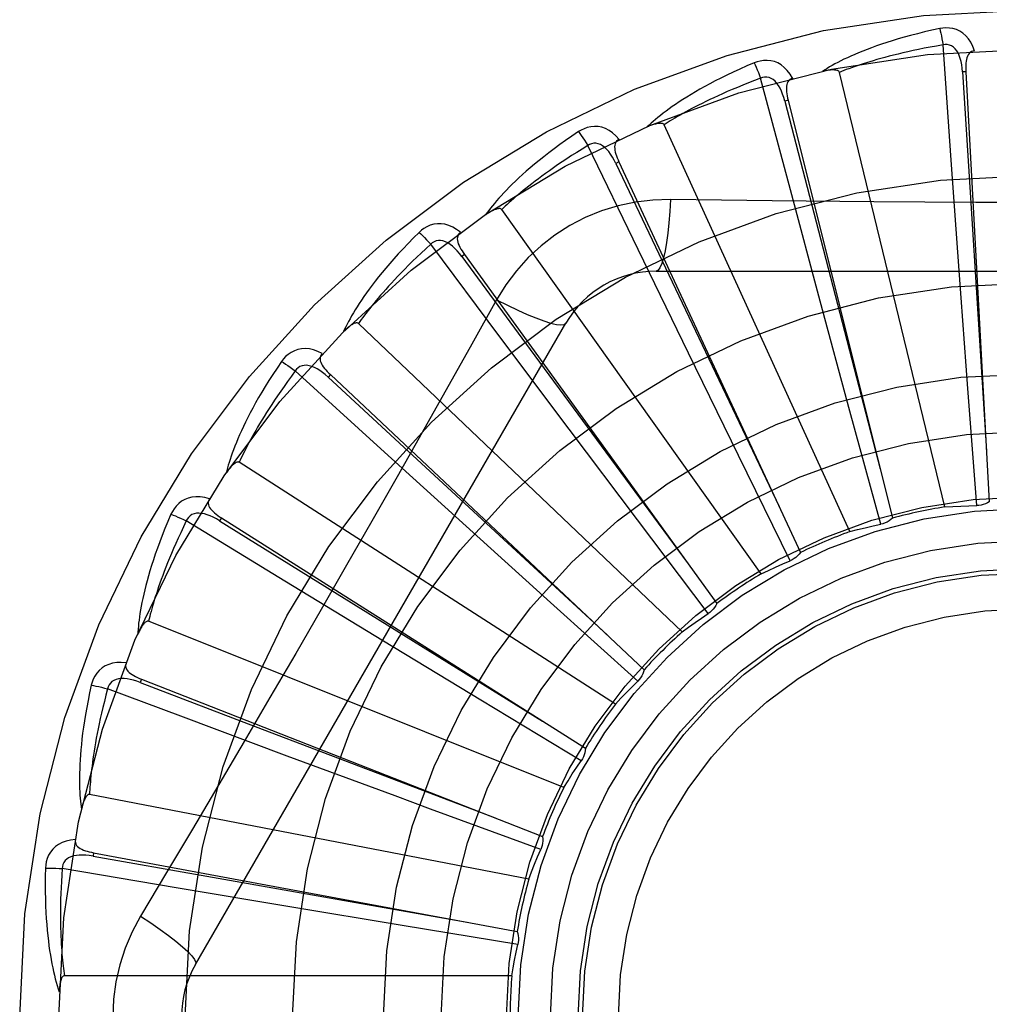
# Model space of a CAD drawing. Header units: inches. Extents: x 0 to 243, y 0 to 157.
# Tile 101 of 256: x 101.239 to 101.51, y 66.7 to 66.975. Entities that reach past the tile are written whole.
import ezdxf

# ---------------------------------------------------------------- set-up
doc = ezdxf.new("R2010")
doc.units = ezdxf.units.IN
doc.header["$LTSCALE"] = 13.3571428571
doc.header["$MEASUREMENT"] = 0
doc.linetypes.add('HIDDEN', pattern=[0.2, 0.1, -0.1])
doc.layers.add('RIGHTHAND_DOOR_ASSEMBLY', color=7, linetype='CONTINUOUS')

msp = doc.modelspace()

# ---------------------------------------------------------------- linework, layer by layer
at = {"layer": 'RIGHTHAND_DOOR_ASSEMBLY', "color": 8, "linetype": 'HIDDEN'}
for p, q in [((101.4996793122, 66.9357724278), (101.4974182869, 66.96798931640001)), ((101.454767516, 66.92746448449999), (101.446450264, 66.9586712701)), ((101.4979320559, 66.8388885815), (101.4684695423, 66.9603347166)), ((101.5038028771, 66.9605007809), (101.5028447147, 66.9604482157)), ((101.503802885, 66.9605006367), (101.5103398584, 66.8403264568)), ((101.4541366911, 66.9525263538), (101.4532057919, 66.95229340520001)), ((101.4541367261, 66.9525262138), (101.483298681, 66.83576086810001)), ((101.4713872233, 66.8320007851), (101.4194733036, 66.945676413)), ((101.412239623, 66.9108070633), (101.3981667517, 66.9398758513)), ((101.406877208, 66.9352966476), (101.4060072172, 66.93489173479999)), ((101.4068772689, 66.9352965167), (101.4576102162, 66.8261602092)), ((101.5019919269, 66.9036694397), (101.4996793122, 66.9357724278)), ((101.4631138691, 66.8963793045), (101.454767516, 66.92746448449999)), ((101.4466256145, 66.8202138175), (101.3741365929, 66.92201040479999)), ((101.3736327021, 66.8864022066), (101.3543128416, 66.9122823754)), ((101.3637325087, 66.90943438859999), (101.36295487, 66.9088721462)), ((101.3637325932, 66.90943427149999), (101.4342029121, 66.8118714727)), ((101.4263180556, 66.8818631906), (101.412239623, 66.9108070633)), ((101.4172838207, 66.9047830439), (101.6241677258, 66.9047830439)), ((101.5043384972, 66.87196272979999), (101.5019919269, 66.9036694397)), ((101.3726944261, 66.896760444), (101.3657914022, 66.8843852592)), ((101.4714185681, 66.8656896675), (101.4631138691, 66.8963793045)), ((101.2885827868, 66.711032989), (101.3920247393, 66.8901997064)), ((101.4245421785, 66.80395369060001), (101.3340979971, 66.8901920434)), ((101.3929343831, 66.8606457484), (101.3736327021, 66.8864022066)), ((101.4402807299, 66.85329983), (101.4263180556, 66.8818631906)), ((101.3403421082, 66.8551319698), (101.3164735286, 66.8768881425)), ((101.326261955, 66.8758743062), (101.3256047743, 66.8751750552)), ((101.3262620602, 66.8758742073), (101.4139227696, 66.79341109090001)), ((101.5068188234, 66.8392620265), (101.5043384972, 66.87196272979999)), ((101.4800427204, 66.8340493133), (101.4714185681, 66.8656896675)), ((101.4120503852, 66.8352410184), (101.3929343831, 66.8606457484)), ((101.3641694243, 66.8334938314), (101.3403421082, 66.8551319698)), ((101.4059350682, 66.78380808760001), (101.3008046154, 66.8513713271)), ((101.454737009, 66.8238633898), (101.4402807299, 66.85329983)), ((101.3135710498, 66.8181265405), (101.2860164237, 66.8349723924)), ((101.2958198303, 66.8358293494), (101.2953068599, 66.83501836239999)), ((101.2958199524, 66.8358292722), (101.397502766, 66.77144627)), ((101.4318163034, 66.80907240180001), (101.4120503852, 66.8352410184)), ((101.3877478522, 66.8121659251), (101.3641694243, 66.8334938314)), ((101.3410628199, 66.8013887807), (101.3135710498, 66.8181265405)), ((101.4121090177, 66.7902109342), (101.3877478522, 66.8121659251)), ((101.3914767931, 66.760505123), (101.2754597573, 66.8069513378)), ((101.3682514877, 66.78490854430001), (101.3410628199, 66.8013887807)), ((101.2735063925, 66.7907468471), (101.2731561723, 66.7898534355)), ((101.2735065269, 66.7907467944), (101.3855363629, 66.746770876)), ((101.2845045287, 66.7803829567), (101.2640423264, 66.7880500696)), ((101.3963274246, 66.7679606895), (101.3682514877, 66.78490854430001)), ((101.3142348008, 66.7692861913), (101.2845045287, 66.7803829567)), ((101.3443309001, 66.75812526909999), (101.3142348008, 66.7692861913)), ((101.3816899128, 66.7348870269), (101.2589794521, 66.7585375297)), ((101.2601281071, 66.7422561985), (101.2599532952, 66.7413126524)), ((101.2601282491, 66.7422561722), (101.3784560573, 66.7202767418)), ((101.2831872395, 66.7324189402), (101.2513454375, 66.737817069)), ((101.3149305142, 66.7270977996), (101.2831872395, 66.7324189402)), ((101.3462966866, 66.7219030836), (101.3149305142, 66.7270977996)), ((101.3786603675, 66.7166040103), (101.3462966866, 66.7219030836)), ((101.3769281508, 66.7078797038), (101.2519593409, 66.7078797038))]:
    msp.add_line(p, q, dxfattribs=at)
for points in [[(101.496475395, 66.9725662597), (101.4942962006, 66.9720983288), (101.4922165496, 66.9716217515), (101.4902380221, 66.9711398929), (101.4883542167, 66.970653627), (101.4865606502, 66.9701638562), (101.4848533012, 66.9696720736), (101.4832279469, 66.9691791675), (101.4816808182, 66.9686865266), (101.4802079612, 66.9681950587), (101.4788057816, 66.96770609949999), (101.4774705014, 66.96722057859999), (101.476198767, 66.9667398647), (101.4749866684, 66.9662655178), (101.4738321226, 66.96579732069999), (101.4727322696, 66.9653355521), (101.4716856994, 66.96487958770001), (101.4706907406, 66.96442853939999), (101.469745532, 66.9639828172), (101.4688484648, 66.96354211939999), (101.4679972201, 66.9631072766), (101.4671897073, 66.9626786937), (101.4664236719, 66.9622570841), (101.4656968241, 66.9618436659), (101.4650072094, 66.9614371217), (101.4643519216, 66.96103609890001), (101.4637316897, 66.9606415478)], [(101.506221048, 66.96632980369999), (101.5057332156, 66.9675974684), (101.5051618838, 66.9687243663), (101.5045040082, 66.9697182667), (101.5037667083, 66.9705694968), (101.5029524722, 66.9712780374), (101.5020729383, 66.9718430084), (101.501130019, 66.9722634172), (101.5001564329, 66.9725504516), (101.4991769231, 66.9727043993), (101.4982189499, 66.97274948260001), (101.4973225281, 66.9727046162), (101.496475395, 66.9725662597)], [(101.4964753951, 66.97256625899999), (101.4966285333, 66.9719656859), (101.4967885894, 66.9712769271), (101.4969499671, 66.9705234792), (101.4971106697, 66.96971456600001), (101.4972686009, 66.9688596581), (101.4974180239, 66.9679892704)], [(101.4974182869, 66.96798931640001), (101.4955941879, 66.967679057), (101.4938459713, 66.9673658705), (101.492175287, 66.9670493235), (101.4905771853, 66.9667307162), (101.489048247, 66.9664109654), (101.4875855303, 66.9660907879), (101.4861858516, 66.96577101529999), (101.4848465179, 66.96545222), (101.4835645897, 66.96513508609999), (101.482337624, 66.9648201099), (101.4811629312, 66.9645078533), (101.480038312, 66.9641988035), (101.4789613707, 66.9638935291), (101.4779300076, 66.963592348), (101.4769419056, 66.9632957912), (101.4759953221, 66.96300378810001), (101.4750881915, 66.9627165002), (101.4742191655, 66.9624337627), (101.4733866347, 66.96215544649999), (101.4725893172, 66.9618816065), (101.4718258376, 66.961612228), (101.4710948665, 66.9613473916), (101.470395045, 66.9610871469), (101.4697250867, 66.96083157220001), (101.4690830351, 66.960580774), (101.4684695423, 66.9603347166)], [(101.5028433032, 66.9604477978), (101.5027562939, 66.9614819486), (101.502625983, 66.9624560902), (101.5024491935, 66.9633723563), (101.5022243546, 66.9642269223), (101.5019469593, 66.9650184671), (101.5016171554, 66.96573994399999), (101.5012356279, 66.9663889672), (101.5008003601, 66.9669478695), (101.5003112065, 66.9673982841), (101.4997738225, 66.9677394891), (101.4991915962, 66.9679634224), (101.4985894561, 66.9680769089), (101.4979963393, 66.9680851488), (101.4974139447, 66.9679889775)], [(101.5062243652, 66.966329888), (101.5057677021, 66.96626001), (101.5053613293, 66.9661145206), (101.5050046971, 66.96588818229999), (101.5046994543, 66.9655967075), (101.5044497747, 66.9652535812), (101.5042475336, 66.9648602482), (101.5040872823, 66.9644204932), (101.5039651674, 66.9639407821), (101.5038770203, 66.96342735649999), (101.5038183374, 66.9628846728), (101.5037838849, 66.962318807), (101.5037716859, 66.9617311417), (101.5037775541, 66.9611255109), (101.503802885, 66.9605006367)], [(101.4446582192, 66.96298705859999), (101.4426069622, 66.9621151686), (101.440655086, 66.9612536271), (101.4388035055, 66.9604060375), (101.4370457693, 66.9595720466), (101.4353773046, 66.95875169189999), (101.4337938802, 66.95794567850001), (101.4322911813, 66.9571540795), (101.4308652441, 66.9563775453), (101.4295120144, 66.9556162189), (101.4282277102, 66.9548707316), (101.4270084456, 66.9541412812), (101.4258506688, 66.9534285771), (101.4247502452, 66.9527334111), (101.4237051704, 66.9520551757), (101.4227125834, 66.9513936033), (101.421771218, 66.950747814), (101.4208796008, 66.9501166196), (101.4200358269, 66.94950007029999), (101.4192383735, 66.9488975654), (101.4184848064, 66.94830948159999), (101.4177729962, 66.94773582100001), (101.4171005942, 66.9471768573), (101.4164651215, 66.9466333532), (101.415864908, 66.9461036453), (101.4152973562, 66.9455858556), (101.414763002, 66.9450810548)], [(101.4554080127, 66.9587076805), (101.4546890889, 66.9598601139), (101.453914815, 66.960858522), (101.4530807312, 66.96170995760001), (101.4521956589, 66.9624062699), (101.4512620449, 66.9629479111), (101.4502914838, 66.96333621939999), (101.4492860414, 66.9635705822), (101.4482757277, 66.9636681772), (101.4472847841, 66.9636339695), (101.4463355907, 66.9634969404), (101.4454638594, 66.96328323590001), (101.4446582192, 66.96298705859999)], [(101.4446582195, 66.9629870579), (101.4449222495, 66.9624263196), (101.4452097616, 66.9617802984), (101.4455108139, 66.9610710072), (101.4458217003, 66.96030712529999), (101.4461385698, 66.9594975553), (101.4464500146, 66.95867117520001)], [(101.446450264, 66.9586712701), (101.4447178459, 66.9580214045), (101.4430604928, 66.95738302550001), (101.4414799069, 66.9567560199), (101.4399709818, 66.9561407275), (101.4385301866, 66.9555374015), (101.4371544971, 66.9549461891), (101.4358406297, 66.9543673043), (101.434585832, 66.9538007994), (101.4333870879, 66.9532467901), (101.4322419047, 66.9527053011), (101.431147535, 66.9521763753), (101.4301017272, 66.9516600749), (101.4291020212, 66.95115650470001), (101.4281462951, 66.9506655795), (101.4272321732, 66.9501873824), (101.4263579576, 66.9497215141), (101.4255215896, 66.9492677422), (101.4247217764, 66.9488256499), (101.4239569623, 66.94839480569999), (101.4232258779, 66.94797502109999), (101.4225271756, 66.9475660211), (101.4218595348, 66.9471676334), (101.4212216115, 66.9467796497), (101.4206121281, 66.94640190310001), (101.4200291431, 66.94603412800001), (101.4194733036, 66.945676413)], [(101.4532044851, 66.9522927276), (101.4529233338, 66.9532917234), (101.4526110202, 66.9542235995), (101.452264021, 66.95508984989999), (101.4518815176, 66.9558864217), (101.4514593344, 66.9566111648), (101.4509989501, 66.9572571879), (101.4505014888, 66.9578222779), (101.4499683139, 66.9582887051), (101.4494027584, 66.9586384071), (101.4488105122, 66.9588717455), (101.4481964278, 66.958981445), (101.4475836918, 66.9589789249), (101.4469997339, 66.9588747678), (101.4464460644, 66.9586701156)], [(101.4554119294, 66.9587087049), (101.4549763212, 66.9585534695), (101.4546045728, 66.958333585), (101.454297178, 66.9580438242), (101.4540526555, 66.9576998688), (101.453872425, 66.957315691), (101.4537482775, 66.9568911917), (101.4536741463, 66.9564290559), (101.4536450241, 66.9559349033), (101.4536556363, 66.9554140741), (101.4537007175, 66.9548700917), (101.4537739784, 66.9543079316), (101.4538732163, 66.9537285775), (101.4539935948, 66.9531350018), (101.4541367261, 66.9525262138)], [(101.4684695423, 66.9603347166), (101.4683978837, 66.9604921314), (101.468292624, 66.96062413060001), (101.4681502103, 66.9607290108), (101.4679813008, 66.9608118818), (101.4677946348, 66.9608765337), (101.467592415, 66.9609252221), (101.4673800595, 66.9609610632), (101.467156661, 66.9609852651), (101.4669228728, 66.9609999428), (101.4666794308, 66.9610054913), (101.4664271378, 66.9610028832), (101.4661664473, 66.9609925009), (101.4658984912, 66.96097507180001), (101.4656220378, 66.9609505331), (101.4653365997, 66.9609191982), (101.4650410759, 66.9608806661), (101.4647345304, 66.9608350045), (101.4644159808, 66.9607811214), (101.4640839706, 66.9607178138), (101.4637389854, 66.9606454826)], [(101.5028447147, 66.9604482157), (101.5048737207, 66.9282428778), (101.5095869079, 66.85450789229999)], [(101.4532057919, 66.95229340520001), (101.4612930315, 66.9210540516), (101.479875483, 66.8495435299)], [(101.4069557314, 66.94160686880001), (101.4060317, 66.942602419), (101.4050824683, 66.94343625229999), (101.4041023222, 66.9441144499), (101.4031014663, 66.9446306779), (101.4020822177, 66.9449858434), (101.4010557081, 66.9451834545), (101.4000240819, 66.9452233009), (101.3990135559, 66.9451279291), (101.3980469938, 66.94490680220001), (101.3971408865, 66.9445926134), (101.3963253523, 66.94421779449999), (101.3955903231, 66.9437745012)], [(101.4194733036, 66.945676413), (101.419373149, 66.9458174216), (101.4192448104, 66.9459271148), (101.4190851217, 66.9460031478), (101.4189035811, 66.94605255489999), (101.4187080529, 66.9460807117), (101.4185002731, 66.9460902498), (101.4182849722, 66.94608525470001), (101.4180610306, 66.9460667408), (101.4178286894, 66.9460369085), (101.4175885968, 66.94599628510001), (101.4173413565, 66.9459459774), (101.417087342, 66.9458864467), (101.4168275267, 66.9458186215), (101.4165607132, 66.9457422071), (101.4162863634, 66.9456574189), (101.4160034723, 66.945563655), (101.4157111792, 66.9454608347), (101.4154085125, 66.9453476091), (101.4150940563, 66.9452224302), (101.4147682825, 66.9450858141)], [(101.3955903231, 66.9437745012), (101.3937411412, 66.9425301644), (101.3919875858, 66.9413147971), (101.3903298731, 66.9401321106), (101.3887617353, 66.93898053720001), (101.3872786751, 66.9378592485), (101.3858764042, 66.93676813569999), (101.3845506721, 66.9357064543), (101.3832974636, 66.9346740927), (101.3821127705, 66.933670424), (101.3809927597, 66.9326953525), (101.3799335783, 66.9317483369), (101.3789316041, 66.9308294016), (101.3779826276, 66.9299385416), (101.3770847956, 66.929074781), (101.3762353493, 66.9282373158), (101.375433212, 66.9274250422), (101.3746771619, 66.9266365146), (101.3739653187, 66.9258714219), (101.3732963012, 66.9251288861), (101.3726676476, 66.9244088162), (101.3720772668, 66.9237108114), (101.3715228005, 66.923034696), (101.3710016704, 66.9223807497), (101.3705125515, 66.9217470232), (101.3700532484, 66.9211311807), (101.3696240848, 66.9205343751)], [(101.3955903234, 66.9437745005), (101.3959557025, 66.94327386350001), (101.3963602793, 66.9426939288), (101.3967901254, 66.9420544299), (101.3972399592, 66.9413631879), (101.3977043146, 66.94062821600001), (101.3981665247, 66.9398757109)], [(101.3981667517, 66.9398758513), (101.3965886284, 66.9389098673), (101.3950820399, 66.9379693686), (101.3936486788, 66.9370545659), (101.3922834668, 66.93616482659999), (101.3909828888, 66.9352997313), (101.3897439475, 66.93445885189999), (101.3885633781, 66.93364177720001), (101.387438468, 66.9328480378), (101.3863662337, 66.9320771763), (101.3853442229, 66.9313287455), (101.3843697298, 66.9306022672), (101.3834405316, 66.9298973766), (101.3825541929, 66.9292137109), (101.3817086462, 66.9285507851), (101.380901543, 66.9279082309), (101.3801312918, 66.927285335), (101.3793959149, 66.92668147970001), (101.378694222, 66.926096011), (101.3780247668, 66.9255282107), (101.3773863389, 66.92497765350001), (101.3767776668, 66.9244438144), (101.3761974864, 66.9239262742), (101.3756445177, 66.9234245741), (101.3751175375, 66.9229383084), (101.3746146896, 66.9224668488), (101.3741365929, 66.92201040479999)], [(101.4060060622, 66.9348908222), (101.4055409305, 66.9358185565), (101.4050579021, 66.9366744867), (101.4045532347, 66.93745941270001), (101.4040268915, 66.93816920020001), (101.4034751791, 66.9388009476), (101.4029008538, 66.9393481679), (101.4023054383, 66.9398089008), (101.4016936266, 66.940165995), (101.40107211, 66.9404023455), (101.4004464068, 66.9405193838), (101.399822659, 66.9405108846), (101.3992214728, 66.940392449), (101.3986677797, 66.9401796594), (101.3981628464, 66.9398739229)], [(101.4069587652, 66.9416081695), (101.4065607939, 66.941373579), (101.4062376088, 66.9410874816), (101.4059906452, 66.9407448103), (101.4058155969, 66.94036076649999), (101.4057113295, 66.9399494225), (101.4056697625, 66.9395090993), (101.4056844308, 66.9390412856), (101.4057493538, 66.9385505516), (101.4058583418, 66.9380411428), (101.4060055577, 66.93751552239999), (101.4061838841, 66.93697738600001), (101.4063909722, 66.9364272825), (101.4066215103, 66.9358672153), (101.4068772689, 66.9352965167)], [(101.4060072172, 66.93489173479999), (101.4198603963, 66.9057474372), (101.4516404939, 66.8390459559)], [(101.4212672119, 66.9248039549), (101.4163329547, 66.92465382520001), (101.4114656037, 66.9240696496), (101.4066801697, 66.92305393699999), (101.4020098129, 66.9216155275), (101.3974786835, 66.9197619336), (101.3931293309, 66.91750911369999), (101.3890008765, 66.9148712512), (101.3851242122, 66.9118744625), (101.381532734, 66.9085476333), (101.3782486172, 66.9049062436), (101.3752995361, 66.9009730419), (101.3726944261, 66.896760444)], [(101.4212672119, 66.9248039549), (101.4210716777, 66.9214185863), (101.4208177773, 66.9182346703), (101.4205150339, 66.9153518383), (101.4201647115, 66.9127523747), (101.4197668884, 66.91044142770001), (101.419326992, 66.9084791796), (101.4188512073, 66.9068974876), (101.4183466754, 66.9057347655), (101.4178191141, 66.9050227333), (101.4172838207, 66.9047830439)], [(101.4780659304, 66.9241520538), (101.4496461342, 66.92443083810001), (101.4354867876, 66.9245944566), (101.4212672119, 66.9248039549)], [(101.6060155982, 66.9245945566), (101.5776842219, 66.92428738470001), (101.563473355, 66.92415766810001), (101.5492438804, 66.9240651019), (101.5350142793, 66.9239979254), (101.5207755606, 66.9239811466), (101.5065356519, 66.92399493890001), (101.4923011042, 66.9240604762), (101.4780659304, 66.9241520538)], [(101.3741365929, 66.92201040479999), (101.3740115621, 66.9221299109), (101.3738647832, 66.9222133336), (101.3736935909, 66.9222577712), (101.3735059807, 66.9222719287), (101.3733086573, 66.9222625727), (101.3731028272, 66.9222326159), (101.3728923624, 66.9221869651), (101.3726759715, 66.92212640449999), (101.3724534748, 66.9220531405), (101.372225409, 66.9219678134), (101.3719921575, 66.9218716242), (101.3717539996, 66.9217650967), (101.3715117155, 66.9216493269), (101.3712641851, 66.92152379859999), (101.3710108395, 66.9213886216), (101.3707508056, 66.9212430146), (101.3704785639, 66.9210836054), (101.3702074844, 66.9209182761), (101.3699505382, 66.9207546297), (101.3697034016, 66.9205901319)], [(101.3626153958, 66.9156454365), (101.3615196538, 66.9164481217), (101.3604297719, 66.9170872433), (101.3593389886, 66.91756769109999), (101.3582585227, 66.917885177), (101.3571904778, 66.9180410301), (101.3561451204, 66.91804080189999), (101.355124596, 66.9178846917), (101.3541503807, 66.9175998), (101.3532431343, 66.9171997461), (101.3524128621, 66.9167197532), (101.3516830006, 66.916197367), (101.3510451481, 66.9156229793)], [(101.3510451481, 66.9156229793), (101.3494648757, 66.91405116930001), (101.347973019, 66.9125259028), (101.3465690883, 66.91105086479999), (101.3452472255, 66.9096233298), (101.3440031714, 66.90824163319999), (101.3428327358, 66.9069048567), (101.341731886, 66.90561146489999), (101.3406967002, 66.904360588), (101.3397233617, 66.9031508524), (101.3388081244, 66.9019814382), (101.3379473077, 66.900851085), (101.3371373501, 66.8997591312), (101.3363741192, 66.8987047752), (101.3356559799, 66.89768670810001), (101.3349803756, 66.8967036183), (101.3343464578, 66.89575421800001), (101.3337533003, 66.8948368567), (101.3331991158, 66.89395087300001), (101.3326827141, 66.8930951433), (101.3322016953, 66.8922691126), (101.3317540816, 66.8914719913), (101.331337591, 66.8907031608), (101.3309496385, 66.88996240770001), (101.3305892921, 66.8892475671), (101.3302548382, 66.8885559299), (101.3299463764, 66.8878886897)], [(101.3510451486, 66.9156229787), (101.351498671, 66.9152005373), (101.3520056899, 66.9147076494), (101.3525487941, 66.914161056), (101.3531213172, 66.91356743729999), (101.3537163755, 66.9129336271), (101.3543126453, 66.9122821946)], [(101.3626185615, 66.9156477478), (101.3622719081, 66.9153417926), (101.3620085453, 66.9149995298), (101.3618308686, 66.91461628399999), (101.3617316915, 66.91420608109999), (101.3617071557, 66.9137824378), (101.3617496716, 66.9133422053), (101.3618526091, 66.9128856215), (101.3620092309, 66.9124160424), (101.3622126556, 66.9119364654), (101.3624566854, 66.9114482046), (101.3627336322, 66.91095354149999), (101.3630410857, 66.9104525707), (101.3633734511, 66.90994625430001), (101.3637325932, 66.90943427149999)], [(101.3543128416, 66.9122823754), (101.3529460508, 66.9110351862), (101.3516446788, 66.9098265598), (101.350410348, 66.9086570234), (101.3492381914, 66.9075249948), (101.3481248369, 66.9064293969), (101.3470674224, 66.9053692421), (101.3460628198, 66.9043435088), (101.3451084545, 66.90335122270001), (101.3442014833, 66.9023913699), (101.3433395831, 66.9014630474), (101.3425201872, 66.9005652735), (101.3417411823, 66.8996972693), (101.3410002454, 66.89885821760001), (101.3402954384, 66.89804725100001), (101.3396245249, 66.8972635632), (101.3389860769, 66.896506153), (101.3383782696, 66.8957740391), (101.3378000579, 66.8950663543), (101.3372501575, 66.8943821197), (101.3367274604, 66.89372068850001), (101.3362308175, 66.8930813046), (101.3357590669, 66.8924633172), (101.3353110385, 66.8918660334), (101.3348856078, 66.8912888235), (101.3344810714, 66.89073071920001), (101.3340979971, 66.8901920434)], [(101.3629539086, 66.9088710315), (101.3623216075, 66.9096939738), (101.3616853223, 66.9104430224), (101.3610412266, 66.9111182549), (101.3603900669, 66.9117156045), (101.3597287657, 66.9122315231), (101.3590612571, 66.9126601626), (101.3583894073, 66.9129998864), (101.3577210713, 66.9132347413), (101.3570660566, 66.9133491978), (101.3564295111, 66.913345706), (101.3558186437, 66.9132193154), (101.3552507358, 66.9129892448), (101.3547473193, 66.9126755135), (101.3543093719, 66.91227974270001)], [(101.36295487, 66.9088721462), (101.3820732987, 66.88287625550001), (101.4259024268, 66.8233945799)], [(101.3726926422, 66.896761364), (101.3757233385, 66.8952374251), (101.3786083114, 66.8938650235), (101.3812563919, 66.8926857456), (101.3836826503, 66.8916894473), (101.3858829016, 66.8908784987), (101.3878022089, 66.8902783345), (101.3894099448, 66.88989952), (101.3906690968, 66.88975510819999), (101.3915493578, 66.889855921), (101.392024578, 66.8901994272)], [(101.3340979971, 66.8901920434), (101.3339526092, 66.8902857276), (101.3337926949, 66.8903398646), (101.3336161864, 66.8903511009), (101.3334292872, 66.890329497), (101.3332373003, 66.89028296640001), (101.3330408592, 66.8902145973), (101.3328428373, 66.8901299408), (101.332641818, 66.8900295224), (101.3324372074, 66.8899154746), (101.3322294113, 66.8897885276), (101.3320185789, 66.8896499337), (101.3318048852, 66.8895002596), (101.3315888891, 66.8893407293), (101.3313695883, 66.889170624), (101.3311464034, 66.8889899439), (101.3309186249, 66.88879775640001), (101.3306853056, 66.8885934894), (101.3304465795, 66.8883760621), (101.3302022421, 66.8881440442), (101.3299523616, 66.88789791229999)], [(101.3657914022, 66.8843852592), (101.3518917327, 66.8596959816), (101.3448986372, 66.84732415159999), (101.3378640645, 66.834954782), (101.3308074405, 66.8225979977), (101.3237026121, 66.81025851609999), (101.3165707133, 66.7979332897), (101.3093966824, 66.7856385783), (101.302199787, 66.7733563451)], [(101.3239895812, 66.8817616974), (101.3227617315, 66.8823425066), (101.3215705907, 66.88276381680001), (101.3204085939, 66.8830291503), (101.3192875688, 66.8831364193), (101.3182093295, 66.883087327), (101.3171829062, 66.8828892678), (101.3162103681, 66.8825428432), (101.3153076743, 66.8820787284), (101.3144925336, 66.8815142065), (101.3137681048, 66.8808857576), (101.3131502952, 66.8802346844), (101.3126326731, 66.87954996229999)], [(101.3239921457, 66.8817643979), (101.3237097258, 66.8813984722), (101.3235159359, 66.8810126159), (101.3234140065, 66.8806026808), (101.3233942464, 66.8801811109), (101.323450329, 66.87976048), (101.3235753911, 66.8793362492), (101.3237628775, 66.8789073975), (101.3240055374, 66.8784759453), (101.3242960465, 66.8780435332), (101.3246280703, 66.8776102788), (101.324993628, 66.8771769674), (101.3253903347, 66.87674323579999), (101.3258125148, 66.8763089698), (101.3262620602, 66.8758742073)], [(101.3126326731, 66.87954996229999), (101.3113784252, 66.8777074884), (101.3102021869, 66.8759274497), (101.3091027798, 66.8742133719), (101.3080749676, 66.87256147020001), (101.307114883, 66.8709693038), (101.3062185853, 66.8694351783), (101.3053824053, 66.8679568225), (101.3046026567, 66.8665326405), (101.3038758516, 66.86516056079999), (101.3031984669, 66.8638390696), (101.302567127, 66.86256623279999), (101.3019784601, 66.86134072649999), (101.3014285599, 66.8601609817), (101.3009160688, 66.8590254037), (101.3004387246, 66.8579322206), (101.2999959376, 66.8568800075), (101.299587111, 66.85586696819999), (101.2992106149, 66.8548921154), (101.2988654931, 66.8539541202), (101.2985494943, 66.85305198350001), (101.2982608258, 66.8521845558), (101.2979973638, 66.8513507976), (101.2977566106, 66.8505500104), (101.2975380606, 66.8497798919), (101.2973405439, 66.8490374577), (101.2971639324, 66.8483238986)], [(101.3126326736, 66.87954996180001), (101.3131579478, 66.8792209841), (101.3137490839, 66.87883295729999), (101.314385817, 66.8783990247), (101.3150603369, 66.8779244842), (101.3157645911, 66.8774147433), (101.31647337, 66.8768879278)], [(101.3164735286, 66.8768881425), (101.3153674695, 66.8754048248), (101.3143183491, 66.8739717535), (101.3133276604, 66.87258975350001), (101.312390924, 66.8712563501), (101.3115050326, 66.8699698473), (101.3106673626, 66.8687287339), (101.3098750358, 66.8675314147), (101.3091257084, 66.86637644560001), (101.3084167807, 66.8652622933), (101.3077461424, 66.86418763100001), (101.3071114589, 66.8631510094), (101.3065108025, 66.86215126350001), (101.3059420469, 66.8611871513), (101.3054034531, 66.8602574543), (101.3048929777, 66.8593609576), (101.3044094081, 66.8584964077), (101.3039511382, 66.8576624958), (101.3035173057, 66.8568581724), (101.3031068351, 66.8560822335), (101.3027187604, 66.8553338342), (101.3023520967, 66.85461201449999), (101.3020058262, 66.8539159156), (101.3016789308, 66.8532446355), (101.301370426, 66.8525973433), (101.301078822, 66.8519727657), (101.3008046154, 66.8513713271)], [(101.3256040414, 66.8751737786), (101.3248274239, 66.8758621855), (101.3240608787, 66.8764772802), (101.3233006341, 66.8770184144), (101.3225481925, 66.8774817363), (101.3218012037, 66.8778631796), (101.3210646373, 66.8781577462), (101.3203406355, 66.87836418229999), (101.3196399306, 66.8784683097), (101.3189750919, 66.8784567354), (101.3183507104, 66.87833283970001), (101.3177748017, 66.87809312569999), (101.3172606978, 66.8777597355), (101.3168257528, 66.8773564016), (101.3164706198, 66.8768849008)], [(101.3256047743, 66.8751750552), (101.3492974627, 66.8532671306), (101.4035915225, 66.8031550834)], [(101.3008046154, 66.8513713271), (101.300644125, 66.85143580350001), (101.300476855, 66.85145869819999), (101.3003014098, 66.8514363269), (101.3001219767, 66.8513797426), (101.2999422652, 66.8512977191), (101.299762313, 66.8511934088), (101.2995838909, 66.8510728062), (101.2994055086, 66.8509361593), (101.2992261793, 66.8507854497), (101.2990461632, 66.8506214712), (101.2988653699, 66.8504454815), (101.298683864, 66.8502580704), (101.2985019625, 66.8500605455), (101.2983188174, 66.8498520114), (101.2981338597, 66.8496323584), (101.2979465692, 66.8494005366), (101.2977530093, 66.84915126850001), (101.2975628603, 66.8488971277), (101.2973855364, 66.8486502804), (101.2972178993, 66.8484066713)], [(101.2924743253, 66.8411802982), (101.2911587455, 66.8415182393), (101.2899093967, 66.841706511), (101.288718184, 66.8417471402), (101.2875971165, 66.8416403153), (101.2865476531, 66.8413880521), (101.2855772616, 66.8409993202), (101.2846878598, 66.84047510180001), (101.2838893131, 66.8398485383), (101.2831957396, 66.8391399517), (101.2826033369, 66.83838576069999), (101.2821199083, 66.83762953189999), (101.2817412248, 66.836859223)], [(101.2924761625, 66.8411830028), (101.2922682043, 66.8407705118), (101.292151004, 66.8403551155), (101.2921285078, 66.8399333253), (101.2921888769, 66.839515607), (101.2923235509, 66.8391131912), (101.2925266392, 66.838720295), (101.2927918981, 66.8383346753), (101.2931118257, 66.83795694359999), (101.2934789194, 66.837587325), (101.2938869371, 66.83722473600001), (101.2943278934, 66.8368684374), (101.2947995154, 66.8365176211), (101.2952962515, 66.8361711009), (101.2958199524, 66.8358292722)], [(101.5103398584, 66.8403264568), (101.5098037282, 66.84001248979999), (101.5092426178, 66.8397520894), (101.5086507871, 66.8395436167), (101.5080431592, 66.8393907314), (101.5074345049, 66.8392973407), (101.5068188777, 66.8392620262)], [(101.4979320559, 66.8388885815), (101.5001554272, 66.839032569), (101.5023776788, 66.83914280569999), (101.5045988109, 66.8392192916), (101.5068188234, 66.8392620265)], [(101.2817412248, 66.836859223), (101.2808583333, 66.8348126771), (101.2800402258, 66.8328422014), (101.2792850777, 66.8309510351), (101.2785884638, 66.82913447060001), (101.2779470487, 66.8273893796), (101.2773572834, 66.8257133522), (101.2768159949, 66.8241034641), (101.2763198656, 66.8225574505), (101.2758658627, 66.82107261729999), (101.2754508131, 66.8196468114), (101.2750717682, 66.8182774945), (101.2747256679, 66.81696272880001), (101.2744089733, 66.8157002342), (101.2741206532, 66.814488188), (101.2738588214, 66.8133244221), (101.2736231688, 66.8122074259), (101.2734134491, 66.81113532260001), (101.273228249, 66.8101068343), (101.2730668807, 66.8091204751), (101.2729273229, 66.8081748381), (101.2728080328, 66.8072684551), (101.2727071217, 66.80639990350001), (101.2726222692, 66.80556802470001), (101.2725534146, 66.8047704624), (101.2724999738, 66.80400406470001), (101.2724615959, 66.80326997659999)], [(101.2860164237, 66.8349723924), (101.2852110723, 66.8333065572), (101.2844521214, 66.83170083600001), (101.283740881, 66.8301563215), (101.2830734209, 66.82866973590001), (101.282447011, 66.8272388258), (101.281859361, 66.8258616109), (101.2813079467, 66.82453597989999), (101.28079074, 66.8232600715), (101.2803054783, 66.8220318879), (101.2798503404, 66.8208497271), (101.2794233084, 66.8197117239), (101.2790227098, 66.81861636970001), (101.2786466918, 66.8175620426), (101.2782937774, 66.81654721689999), (101.2779621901, 66.815570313), (101.2776509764, 66.8146298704), (101.2773588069, 66.81372430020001), (101.2770850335, 66.8128524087), (101.276828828, 66.81201281), (101.2765894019, 66.8112044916), (101.2763659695, 66.8104263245), (101.2761576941, 66.8096772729), (101.2759637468, 66.8089562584), (101.2757833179, 66.8082622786), (101.2756151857, 66.80759380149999), (101.2754597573, 66.8069513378)], [(101.2817412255, 66.8368592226), (101.2823192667, 66.8366355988), (101.2829731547, 66.8363664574), (101.2836805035, 66.836060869), (101.2844326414, 66.8357225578), (101.2852206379, 66.8353553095), (101.2860163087, 66.8349721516)], [(101.2953063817, 66.8350169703), (101.2944135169, 66.83554596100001), (101.2935444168, 66.8360048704), (101.2926955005, 66.8363923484), (101.2918689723, 66.836704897), (101.2910632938, 66.8369380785), (101.2902842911, 66.8370879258), (101.2895343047, 66.837153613), (101.2888265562, 66.8371232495), (101.2881759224, 66.8369860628), (101.2875862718, 66.8367462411), (101.2870661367, 66.8364018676), (101.2866244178, 66.83597720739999), (101.2862736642, 66.8354988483), (101.286014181, 66.8349686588)], [(101.2953068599, 66.83501836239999), (101.3227174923, 66.81799021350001), (101.3855141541, 66.7790589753)], [(101.483298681, 66.83576086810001), (101.482831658, 66.8353511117), (101.4823299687, 66.8349892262), (101.4817882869, 66.8346725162), (101.4812205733, 66.83440739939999), (101.4806405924, 66.83420050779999), (101.4800427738, 66.83404932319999)], [(101.4713872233, 66.8320007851), (101.4735431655, 66.8325629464), (101.4757043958, 66.8330917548), (101.4778709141, 66.8335872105), (101.4800427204, 66.8340493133)], [(101.4466256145, 66.8202138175), (101.4486362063, 66.8211738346), (101.4506583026, 66.8221021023), (101.4526919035, 66.82299862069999), (101.454737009, 66.8238633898)], [(101.4576102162, 66.8261602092), (101.4572291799, 66.8256694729), (101.456805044, 66.82521918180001), (101.4563330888, 66.8248056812), (101.4558258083, 66.824437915), (101.4552954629, 66.824125), (101.4547370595, 66.8238634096)], [(101.4342029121, 66.8118714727), (101.433921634, 66.8113174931), (101.433590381, 66.8107950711), (101.4332052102, 66.81029972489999), (101.4327766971, 66.8098426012), (101.4323151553, 66.8094349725), (101.4318163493, 66.8090724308)], [(101.4245421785, 66.80395369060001), (101.4263347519, 66.8052768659), (101.4281446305, 66.8065710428), (101.4299718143, 66.8078362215), (101.4318163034, 66.80907240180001)], [(101.2754597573, 66.8069513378), (101.2752899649, 66.80698427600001), (101.2751213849, 66.8069751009), (101.274953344, 66.80691993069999), (101.2747878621, 66.806830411), (101.2746269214, 66.8067158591), (101.274469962, 66.8065793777), (101.2743175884, 66.806427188), (101.2741682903, 66.80625925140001), (101.2740207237, 66.806077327), (101.2738749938, 66.80588224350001), (101.273730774, 66.8056752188), (101.2735880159, 66.8054568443), (101.2734467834, 66.80522846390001), (101.2733064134, 66.8049890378), (101.2731663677, 66.80473835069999), (101.2730263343, 66.8044752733), (101.2728857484, 66.80419915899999), (101.2727448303, 66.8039083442), (101.2726036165, 66.8036007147), (101.2724620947, 66.8032769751)], [(101.2692086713, 66.7953679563), (101.26785291, 66.7954508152), (101.2665905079, 66.79539924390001), (101.2654131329, 66.7952137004), (101.2643325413, 66.7948966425), (101.2633497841, 66.7944503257), (101.2624704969, 66.793884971), (101.2616963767, 66.7932019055), (101.2610308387, 66.79243553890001), (101.2604838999, 66.79160849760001), (101.2600449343, 66.7907558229), (101.2597133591, 66.78992177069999), (101.2594873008, 66.7890937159)], [(101.2692101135, 66.7953717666), (101.2690838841, 66.7949268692), (101.2690473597, 66.79449649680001), (101.269105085, 66.79407802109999), (101.2692434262, 66.7936793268), (101.2694518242, 66.7933096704), (101.2697255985, 66.79296230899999), (101.2700590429, 66.7926338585), (101.2704446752, 66.7923234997), (101.2708750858, 66.7920300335), (101.2713443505, 66.7917512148), (101.2718447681, 66.7914848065), (101.2723742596, 66.7912295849), (101.2729275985, 66.7909833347), (101.2735065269, 66.7907467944)], [(101.4139227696, 66.79341109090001), (101.4137492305, 66.792809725), (101.4135231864, 66.7922341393), (101.4132430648, 66.7916816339), (101.412912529, 66.7911578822), (101.4125351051, 66.7906685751), (101.4121090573, 66.7902109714)], [(101.2731559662, 66.789851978), (101.2721791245, 66.7902024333), (101.271238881, 66.7904885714), (101.2703319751, 66.7907083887), (101.2694612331, 66.79085886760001), (101.2686259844, 66.7909353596), (101.2678327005, 66.7909350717), (101.2670838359, 66.790857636), (101.2663946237, 66.7906938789), (101.2657817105, 66.7904360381), (101.2652481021, 66.7900889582), (101.2648025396, 66.7896523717), (101.2644491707, 66.7891517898), (101.2641952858, 66.7886156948), (101.2640408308, 66.788045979)], [(101.2594873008, 66.7890937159), (101.2590076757, 66.7869170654), (101.2585772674, 66.784827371), (101.2581936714, 66.7828274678), (101.2578534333, 66.780911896), (101.25755387, 66.7790769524), (101.2572919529, 66.7773195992), (101.2570651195, 66.7756363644), (101.2568705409, 66.7740243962), (101.2567057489, 66.7724804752), (101.2565680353, 66.77100188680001), (101.2564549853, 66.7695855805), (101.2563639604, 66.7682290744), (101.2562919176, 66.7669294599), (101.256238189, 66.765684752), (101.256201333, 66.7644924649), (101.2561813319, 66.7633510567), (101.2561782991, 66.76225863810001), (101.2561910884, 66.7612136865), (101.256219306, 66.760214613), (101.2562612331, 66.7592596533), (101.2563156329, 66.758347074), (101.2563809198, 66.7574751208), (101.2564550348, 66.7566422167), (101.2565383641, 66.7558460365), (101.2566309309, 66.7550833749), (101.2567321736, 66.7543552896)], [(101.2640423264, 66.7880500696), (101.2635667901, 66.7862619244), (101.2631254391, 66.7845415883), (101.2627193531, 66.782890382), (101.262345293, 66.7813043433), (101.2620010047, 66.7797807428), (101.2616846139, 66.7783172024), (101.2613940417, 66.77691117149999), (101.2611276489, 66.7755604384), (101.2608835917, 66.7742626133), (101.2606604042, 66.7730156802), (101.2604564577, 66.7718174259), (101.2602703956, 66.7706660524), (101.2601007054, 66.76955961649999), (101.2599462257, 66.76849634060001), (101.2598055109, 66.7674743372), (101.2596779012, 66.7664919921), (101.2595623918, 66.7655474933), (101.2594585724, 66.7646395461), (101.259365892, 66.7637666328), (101.2592837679, 66.76292761), (101.2592116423, 66.7621212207), (101.2591488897, 66.761346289), (101.2590949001, 66.76060159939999), (101.2590490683, 66.75988601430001), (101.2590104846, 66.7591977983), (101.2589794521, 66.7585375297)], [(101.2594873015, 66.78909371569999), (101.2600972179, 66.7889835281), (101.2607902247, 66.78884299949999), (101.2615426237, 66.78867680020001), (101.2623451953, 66.7884869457), (101.2631884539, 66.7882754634), (101.264042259, 66.7880498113)], [(101.2731561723, 66.7898534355), (101.3032940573, 66.7783205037), (101.3723236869, 66.75197715)], [(101.4059350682, 66.78380808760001), (101.4074448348, 66.78544659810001), (101.408977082, 66.7870599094), (101.4105318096, 66.78864802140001), (101.4121090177, 66.7902109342)], [(101.302199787, 66.7733563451), (101.2877484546, 66.7488834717), (101.2805270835, 66.7367029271), (101.2732358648, 66.7244931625)], [(101.397502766, 66.77144627), (101.3974475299, 66.7708274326), (101.3973341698, 66.7702193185), (101.3971606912, 66.7696163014), (101.3969327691, 66.76903266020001), (101.3966557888, 66.768482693), (101.3963274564, 66.7679607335)], [(101.3914767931, 66.760505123), (101.3926491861, 66.76239974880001), (101.3938484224, 66.7642738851), (101.3950745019, 66.766127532), (101.3963274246, 66.7679606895)], [(101.2589794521, 66.7585375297), (101.2588064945, 66.7585377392), (101.2586426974, 66.758496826), (101.2584881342, 66.7584108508), (101.2583425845, 66.7582916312), (101.2582062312, 66.7581486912), (101.2580779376, 66.7579849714), (101.2579571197, 66.757806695), (101.2578423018, 66.75761353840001), (101.2577318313, 66.7574069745), (101.2576256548, 66.7571878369), (101.2575232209, 66.7569572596), (101.2574243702, 66.7567158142), (101.2573289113, 66.7564648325), (101.2572363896, 66.7562031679), (101.2571463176, 66.7559305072), (101.2570586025, 66.7556456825), (101.2569727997, 66.75534789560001), (101.2568894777, 66.7550357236), (101.2568091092, 66.7547072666), (101.2567315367, 66.7543631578)], [(101.3850419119, 66.7431258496), (101.3542659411, 66.7544540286), (101.3443309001, 66.75812526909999)], [(101.3855363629, 66.746770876), (101.3855992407, 66.74615276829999), (101.3856030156, 66.74553419), (101.3855467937, 66.7449092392), (101.3854334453, 66.7442930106), (101.3852655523, 66.7437005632), (101.3850419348, 66.7431258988)], [(101.2550335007, 66.7459804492), (101.2536865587, 66.7458052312), (101.2524567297, 66.74551568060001), (101.2513357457, 66.7451106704), (101.2503346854, 66.7445948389), (101.249454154, 66.7439705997), (101.2486977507, 66.7432490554), (101.2480668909, 66.7424318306), (101.2475584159, 66.7415533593), (101.2471778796, 66.740637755), (101.2469082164, 66.7397174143), (101.2467404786, 66.7388356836), (101.2466752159, 66.737979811)], [(101.2550342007, 66.74598372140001), (101.2549944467, 66.7455234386), (101.255040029, 66.7450942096), (101.255175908, 66.74469426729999), (101.2553872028, 66.7443289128), (101.2556617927, 66.74400537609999), (101.2559963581, 66.7437161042), (101.2563859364, 66.743456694), (101.2568233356, 66.74322492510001), (101.257301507, 66.743018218), (101.2578150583, 66.7428332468), (101.2583568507, 66.7426663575), (101.2589250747, 66.7425159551), (101.2595150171, 66.742378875), (101.2601282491, 66.7422561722)], [(101.2599533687, 66.74131118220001), (101.2589278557, 66.7414704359), (101.2579504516, 66.7415734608), (101.2570183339, 66.7416176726), (101.256134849, 66.7416006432), (101.2553002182, 66.741517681), (101.2545213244, 66.7413672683), (101.2538006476, 66.7411495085), (101.2531548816, 66.7408582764), (101.2526018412, 66.7404891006), (101.2521435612, 66.7400473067), (101.2517886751, 66.7395342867), (101.2515364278, 66.7389758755), (101.2513885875, 66.7384014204), (101.2513447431, 66.7378127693)], [(101.2599532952, 66.7413126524), (101.2917291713, 66.7356917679), (101.3644968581, 66.72288841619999)], [(101.3816899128, 66.7348870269), (101.3824825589, 66.7369692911), (101.3833054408, 66.7390365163), (101.3841585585, 66.7410887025), (101.3850419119, 66.7431258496)], [(101.2466752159, 66.737979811), (101.246618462, 66.7356786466), (101.2465955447, 66.7334755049), (101.2466034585, 66.7313735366), (101.2466393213, 66.7293643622), (101.2467008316, 66.7274402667), (101.246785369, 66.7256021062), (101.2468905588, 66.7238497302), (101.2470141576, 66.72217815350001), (101.2471541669, 66.7205835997), (101.2473086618, 66.7190621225), (101.2474758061, 66.7176097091), (101.2476543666, 66.716222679), (101.2478428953, 66.7148971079), (101.2480411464, 66.7136296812), (101.2482487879, 66.7124170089), (101.2484655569, 66.7112554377), (101.2486913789, 66.7101414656), (101.2489261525, 66.7090713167), (101.2491699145, 66.7080413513), (101.2494228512, 66.7070477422), (101.2496845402, 66.7060867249), (101.2499574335, 66.7051545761), (101.2502445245, 66.7042457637), (101.2505445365, 66.70336216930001)], [(101.2466752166, 66.7379798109), (101.2472949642, 66.737987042), (101.2480020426, 66.73798020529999), (101.2487722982, 66.7379594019), (101.2495962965, 66.737924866), (101.2504643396, 66.7378767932), (101.2513454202, 66.73781680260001)], [(101.2513454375, 66.737817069), (101.2512169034, 66.7359712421), (101.2511091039, 66.7341984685), (101.2510228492, 66.73250024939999), (101.2509557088, 66.7308720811), (101.2509059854, 66.729310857), (101.2508722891, 66.7278138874), (101.2508530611, 66.7263782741), (101.2508471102, 66.7250015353), (101.2508530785, 66.7236809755), (101.2508699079, 66.7224143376), (101.2508964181, 66.7211991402), (101.2509316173, 66.7200333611), (101.250974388, 66.7189148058), (101.2510239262, 66.7178415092), (101.2510791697, 66.7168113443), (101.2511397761, 66.7158226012), (101.2512051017, 66.7148733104), (101.2512749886, 66.713962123), (101.251349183, 66.7130874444), (101.2514273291, 66.7122480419), (101.2515091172, 66.71144257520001), (101.2515941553, 66.7106697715), (101.2516820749, 66.7099283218), (101.2517724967, 66.7092169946), (101.2518648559, 66.7085339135), (101.2519593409, 66.7078797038)], [(101.2732358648, 66.7244931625), (101.2708924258, 66.7201349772), (101.268960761, 66.7156134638), (101.2674463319, 66.7109372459), (101.2663586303, 66.7061568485), (101.2657041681, 66.7013240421), (101.2654841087, 66.69644965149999)], [(101.2732358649, 66.7244931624), (101.2760699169, 66.7226311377), (101.2787003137, 66.7208193), (101.2810455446, 66.7191156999), (101.2831215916, 66.7175125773), (101.284924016, 66.71601258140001), (101.2864034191, 66.714650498), (101.2875353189, 66.7134476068), (101.2882899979, 66.71242931), (101.2886428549, 66.7116164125), (101.2885827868, 66.711032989)], [(101.3784560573, 66.7202767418), (101.3786347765, 66.7196817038), (101.3787555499, 66.7190750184), (101.3788186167, 66.7184507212), (101.3788239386, 66.7178241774), (101.3787712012, 66.71721066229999), (101.3786603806, 66.716604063)], [(101.3769281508, 66.7078797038), (101.3773124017, 66.71007434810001), (101.3777291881, 66.7122599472), (101.37817851, 66.7144365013), (101.3786603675, 66.7166040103)], [(101.2519593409, 66.7078797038), (101.2517899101, 66.7078473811), (101.2516371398, 66.7077765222), (101.2515018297, 66.7076632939), (101.251381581, 66.7075191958), (101.2512748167, 66.70735354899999), (101.2511798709, 66.7071690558), (101.2510950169, 66.7069717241), (101.2510188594, 66.7067609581), (101.2509494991, 66.7065379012), (101.2508867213, 66.7063033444), (101.2508297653, 66.7060582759), (101.2507783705, 66.70580324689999), (101.2507320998, 66.7055395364), (101.2506907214, 66.7052659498), (101.2506538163, 66.7049821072), (101.2506215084, 66.7046868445), (101.2505932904, 66.70437243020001), (101.2505706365, 66.7040581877), (101.2505550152, 66.7037629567), (101.2505459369, 66.70348045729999)]]:
    msp.add_lwpolyline(points, dxfattribs=at)
for radius in [0.2812500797, 0.2702837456, 0.235, 0.205, 0.179592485, 0.1635, 0.1452498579, 0.1420000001, 0.133, 0.12525, 0.124, 0.1139999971]:
    msp.add_circle((101.5207257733, 66.69644965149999), radius, dxfattribs=at)
for centre, radius, start, end in [((101.4172838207, 66.8756163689), 0.0291666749, 90, 150), ((101.5207257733, 66.69644965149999), 0.1442511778, 99.0916451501, 105.0378919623), ((101.5207257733, 66.69644965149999), 0.1442511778, 110.0007360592, 115.9469828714), ((101.5207257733, 66.69644965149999), 0.1442511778, 120.9098269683, 126.8560737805), ((101.5207257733, 66.69644965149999), 0.1442511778, 131.8189178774, 137.7651646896), ((101.5207257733, 66.69644965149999), 0.1442511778, 142.7280087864, 148.6742555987), ((101.5207257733, 66.69644965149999), 0.1442511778, 153.6370996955, 159.5833465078), ((101.5207257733, 66.69644965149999), 0.1442511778, 164.5461906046, 170.4924374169), ((101.3138418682, 66.69644965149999), 0.0291666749, 150, 210), ((101.5207257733, 66.69644965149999), 0.1442511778, 175.4552815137, 181.401528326)]:
    msp.add_arc(centre, radius, start, end, dxfattribs=at)

doc.saveas('drawing.dxf')
